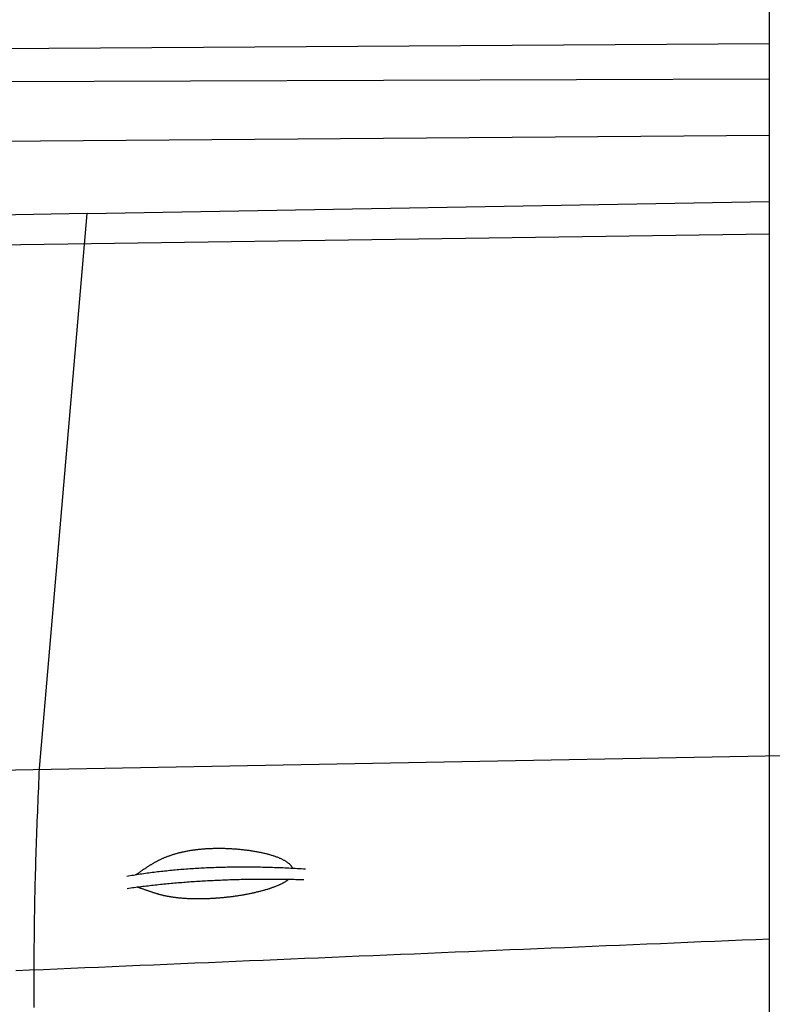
# Model space of a CAD drawing. Extents: x 562 to 7231, y 5317 to 12476.
# Tile 39 of 68: x 3600 to 4451, y 9133 to 10246. Entities that reach past the tile are written whole.
import ezdxf

# ---------------------------------------------------------------- set-up
doc = ezdxf.new("R2010")
doc.units = 0
doc.layers.get('0').update_dxf_attribs({"linetype": 'CONTINUOUS'})
doc.layers.add('CAR', color=10, linetype='CONTINUOUS')

msp = doc.modelspace()

# ---------------------------------------------------------------- linework, layer by layer
msp.add_line((4447.567, 8072.479), (4447.567, 10319.479))
at = {"layer": 'CAR'}
for p, q in [((3322.015, 10211.32), (4447.567, 10218.799)), ((3285.7, 10174.896), (4447.567, 10178.798)), ((2824.7, 10102.53), (4447.567, 10115.178)), ((3676.283, 10026.669), (4447.567, 10040.077)), ((3676.283, 10026.669), (2905.009, 10012.208)), ((3622.465, 9399.596), (3676.283, 10026.669)), ((3547.453, 9990.721), (4447.567, 10003.697)), ((3520.441, 9396.697), (4463.142, 9414.205))]:
    msp.add_line(p, q, dxfattribs=at)
for points in [[(3616.61, 9129.46, 0), (3616.57, 9134.87, 0), (3616.54, 9140.27, 0), (3616.51, 9145.67, 0), (3616.5, 9151.07, 0), (3616.48, 9156.48, 0), (3616.48, 9161.88, 0), (3616.48, 9167.28, 0), (3616.48, 9172.69, 0), (3616.5, 9178.09, 0), (3616.51, 9183.49, 0), (3616.54, 9188.89, 0), (3616.57, 9194.3, 0), (3616.61, 9199.7, 0), (3616.66, 9205.1, 0), (3616.71, 9210.5, 0), (3616.77, 9215.91, 0), (3616.83, 9221.31, 0), (3616.9, 9226.71, 0), (3616.98, 9232.12, 0), (3617.07, 9237.52, 0), (3617.16, 9242.92, 0), (3617.26, 9248.32, 0), (3617.37, 9253.73, 0), (3617.48, 9259.13, 0), (3617.61, 9264.53, 0), (3617.74, 9269.93, 0), (3617.87, 9275.34, 0), (3618.02, 9280.74, 0), (3618.17, 9286.14, 0), (3618.32, 9291.54, 0), (3618.49, 9296.95, 0), (3618.66, 9302.35, 0), (3618.84, 9307.75, 0), (3619.02, 9313.16, 0), (3619.21, 9318.56, 0), (3619.41, 9323.96, 0), (3619.6, 9329.36, 0), (3619.81, 9334.77, 0), (3620.01, 9340.17, 0), (3620.23, 9345.57, 0), (3620.44, 9350.97, 0), (3620.66, 9356.38, 0), (3620.88, 9361.78, 0), (3621.1, 9367.18, 0), (3621.32, 9372.58, 0), (3621.55, 9377.99, 0), (3621.78, 9383.39, 0), (3622.01, 9388.79, 0), (3622.24, 9394.19, 0), (3622.46, 9399.6, 0)], [(3731.45, 9279.73, 0), (3731.97, 9280.08, 0), (3732.49, 9280.43, 0), (3733.01, 9280.78, 0), (3733.53, 9281.13, 0), (3734.05, 9281.49, 0), (3734.57, 9281.84, 0), (3735.08, 9282.19, 0), (3735.6, 9282.55, 0), (3736.12, 9282.9, 0), (3736.64, 9283.26, 0), (3737.15, 9283.61, 0), (3737.67, 9283.97, 0), (3738.19, 9284.33, 0), (3738.71, 9284.68, 0), (3739.23, 9285.04, 0), (3739.75, 9285.39, 0), (3740.27, 9285.75, 0), (3740.79, 9286.11, 0), (3741.32, 9286.46, 0), (3741.84, 9286.82, 0), (3742.37, 9287.17, 0), (3742.9, 9287.52, 0), (3743.43, 9287.88, 0), (3743.97, 9288.23, 0), (3744.51, 9288.58, 0), (3745.05, 9288.93, 0), (3745.59, 9289.28, 0), (3746.14, 9289.63, 0), (3746.69, 9289.98, 0), (3747.24, 9290.33, 0), (3747.79, 9290.67, 0), (3748.35, 9291.02, 0), (3748.92, 9291.36, 0), (3749.48, 9291.7, 0), (3750.05, 9292.04, 0), (3750.63, 9292.38, 0), (3751.21, 9292.72, 0), (3751.79, 9293.05, 0), (3752.38, 9293.39, 0), (3752.97, 9293.72, 0), (3753.57, 9294.05, 0), (3754.17, 9294.38, 0), (3754.78, 9294.71, 0), (3755.39, 9295.03, 0), (3756.01, 9295.35, 0), (3756.64, 9295.67, 0), (3757.26, 9295.99, 0), (3757.9, 9296.31, 0), (3758.54, 9296.62, 0), (3759.19, 9296.93, 0), (3759.84, 9297.24, 0), (3760.49, 9297.55, 0), (3761.16, 9297.85, 0), (3761.83, 9298.15, 0), (3762.51, 9298.45, 0), (3763.19, 9298.74, 0), (3763.88, 9299.04, 0), (3764.57, 9299.33, 0), (3765.28, 9299.61, 0), (3765.98, 9299.9, 0), (3766.7, 9300.18, 0), (3767.42, 9300.45, 0), (3768.15, 9300.73, 0), (3768.89, 9301, 0), (3769.63, 9301.27, 0), (3770.38, 9301.53, 0), (3771.14, 9301.79, 0), (3771.9, 9302.05, 0), (3772.68, 9302.3, 0), (3773.45, 9302.55, 0), (3774.24, 9302.8, 0), (3775.03, 9303.04, 0), (3775.84, 9303.28, 0), (3776.64, 9303.51, 0), (3777.46, 9303.75, 0), (3778.28, 9303.97, 0), (3779.11, 9304.2, 0), (3779.95, 9304.42, 0), (3780.8, 9304.63, 0), (3781.65, 9304.84, 0), (3782.51, 9305.05, 0), (3783.38, 9305.25, 0), (3784.26, 9305.45, 0), (3785.14, 9305.65, 0), (3786.03, 9305.84, 0), (3786.93, 9306.02, 0), (3787.83, 9306.2, 0), (3788.74, 9306.38, 0), (3789.66, 9306.55, 0), (3790.59, 9306.72, 0), (3791.53, 9306.89, 0), (3792.47, 9307.04, 0), (3793.42, 9307.2, 0), (3794.37, 9307.35, 0), (3795.34, 9307.49, 0), (3796.31, 9307.63, 0), (3797.29, 9307.77, 0), (3798.27, 9307.9, 0), (3799.26, 9308.03, 0), (3800.26, 9308.15, 0), (3801.26, 9308.26, 0), (3802.27, 9308.38, 0), (3803.29, 9308.48, 0), (3804.32, 9308.58, 0), (3805.35, 9308.68, 0), (3806.38, 9308.77, 0), (3807.42, 9308.86, 0), (3808.47, 9308.94, 0), (3809.53, 9309.02, 0), (3810.59, 9309.09, 0), (3811.65, 9309.15, 0), (3812.72, 9309.21, 0), (3813.8, 9309.27, 0), (3814.88, 9309.32, 0), (3815.97, 9309.37, 0), (3817.06, 9309.41, 0), (3818.16, 9309.44, 0), (3819.26, 9309.47, 0), (3820.36, 9309.5, 0), (3821.47, 9309.52, 0), (3822.58, 9309.53, 0), (3823.7, 9309.54, 0), (3824.82, 9309.54, 0), (3825.95, 9309.54, 0), (3827.07, 9309.53, 0), (3828.2, 9309.52, 0), (3829.34, 9309.5, 0), (3830.47, 9309.48, 0), (3831.61, 9309.45, 0), (3832.75, 9309.42, 0), (3833.89, 9309.38, 0), (3835.03, 9309.34, 0), (3836.18, 9309.29, 0), (3837.33, 9309.23, 0), (3838.47, 9309.17, 0), (3839.62, 9309.11, 0), (3840.77, 9309.04, 0), (3841.91, 9308.96, 0), (3843.06, 9308.88, 0), (3844.21, 9308.8, 0), (3845.36, 9308.7, 0), (3846.5, 9308.61, 0), (3847.64, 9308.51, 0), (3848.79, 9308.4, 0), (3849.92, 9308.29, 0), (3851.06, 9308.17, 0), (3852.2, 9308.05, 0), (3853.33, 9307.92, 0), (3854.46, 9307.79, 0), (3855.58, 9307.65, 0), (3856.7, 9307.51, 0), (3857.82, 9307.36, 0), (3858.93, 9307.21, 0), (3860.04, 9307.05, 0), (3861.14, 9306.89, 0), (3862.24, 9306.72, 0), (3863.33, 9306.55, 0), (3864.41, 9306.38, 0), (3865.49, 9306.19, 0), (3866.56, 9306.01, 0), (3867.62, 9305.82, 0), (3868.68, 9305.62, 0), (3869.72, 9305.42, 0), (3870.76, 9305.22, 0), (3871.79, 9305.01, 0), (3872.82, 9304.8, 0), (3873.83, 9304.58, 0), (3874.83, 9304.36, 0), (3875.83, 9304.13, 0), (3876.81, 9303.9, 0), (3877.78, 9303.66, 0), (3878.74, 9303.42, 0), (3879.69, 9303.18, 0), (3880.63, 9302.93, 0), (3881.56, 9302.68, 0), (3882.48, 9302.43, 0), (3883.38, 9302.17, 0), (3884.27, 9301.9, 0), (3885.15, 9301.64, 0), (3886.02, 9301.37, 0), (3886.87, 9301.09, 0), (3887.71, 9300.81, 0), (3888.53, 9300.53, 0), (3889.34, 9300.25, 0), (3890.14, 9299.96, 0), (3890.92, 9299.66, 0), (3891.69, 9299.37, 0), (3892.44, 9299.07, 0), (3893.18, 9298.77, 0), (3893.9, 9298.46, 0), (3894.6, 9298.15, 0), (3895.29, 9297.84, 0), (3895.97, 9297.53, 0), (3896.62, 9297.21, 0), (3897.27, 9296.89, 0), (3897.89, 9296.57, 0), (3898.5, 9296.24, 0), (3899.09, 9295.91, 0), (3899.66, 9295.58, 0), (3900.22, 9295.25, 0), (3900.76, 9294.91, 0), (3901.29, 9294.57, 0), (3901.79, 9294.23, 0), (3902.28, 9293.89, 0), (3902.75, 9293.55, 0), (3903.21, 9293.2, 0), (3903.64, 9292.85, 0), (3904.06, 9292.5, 0), (3904.46, 9292.15, 0), (3904.85, 9291.8, 0), (3905.22, 9291.44, 0), (3905.57, 9291.09, 0), (3905.9, 9290.73, 0), (3906.21, 9290.37, 0), (3906.51, 9290.01, 0), (3906.79, 9289.65, 0), (3907.05, 9289.28, 0), (3907.3, 9288.92, 0), (3907.53, 9288.56, 0), (3907.74, 9288.19, 0), (3907.94, 9287.82, 0), (3908.12, 9287.46, 0), (3908.28, 9287.09, 0)], [(3721.1, 9278.02, 0), (3722.99, 9278.34, 0), (3724.89, 9278.66, 0), (3726.79, 9278.98, 0), (3728.69, 9279.29, 0), (3730.6, 9279.59, 0), (3732.52, 9279.89, 0), (3734.44, 9280.19, 0), (3736.37, 9280.47, 0), (3738.3, 9280.76, 0), (3740.23, 9281.04, 0), (3742.17, 9281.31, 0), (3744.12, 9281.58, 0), (3746.07, 9281.85, 0), (3748.02, 9282.11, 0), (3749.99, 9282.36, 0), (3751.95, 9282.61, 0), (3753.92, 9282.85, 0), (3755.9, 9283.09, 0), (3757.88, 9283.32, 0), (3759.86, 9283.55, 0), (3761.85, 9283.78, 0), (3763.85, 9283.99, 0), (3765.85, 9284.21, 0), (3767.86, 9284.42, 0), (3769.87, 9284.62, 0), (3771.88, 9284.82, 0), (3773.9, 9285.01, 0), (3775.93, 9285.2, 0), (3777.96, 9285.38, 0), (3780, 9285.56, 0), (3782.04, 9285.73, 0), (3784.08, 9285.9, 0), (3786.13, 9286.06, 0), (3788.19, 9286.22, 0), (3790.25, 9286.37, 0), (3792.32, 9286.52, 0), (3794.39, 9286.66, 0), (3796.46, 9286.8, 0), (3798.54, 9286.93, 0), (3800.63, 9287.06, 0), (3802.72, 9287.18, 0), (3804.82, 9287.3, 0), (3806.92, 9287.41, 0), (3809.02, 9287.51, 0), (3811.13, 9287.62, 0), (3813.25, 9287.71, 0), (3815.37, 9287.8, 0), (3817.5, 9287.89, 0), (3819.63, 9287.97, 0), (3821.76, 9288.05, 0), (3823.9, 9288.12, 0), (3826.05, 9288.18, 0), (3828.2, 9288.25, 0), (3830.36, 9288.3, 0), (3832.52, 9288.35, 0), (3834.68, 9288.4, 0), (3836.85, 9288.44, 0), (3839.03, 9288.47, 0), (3841.21, 9288.5, 0), (3843.4, 9288.53, 0), (3845.59, 9288.55, 0), (3847.78, 9288.57, 0), (3849.98, 9288.58, 0), (3852.19, 9288.58, 0), (3854.4, 9288.58, 0), (3856.62, 9288.58, 0), (3858.84, 9288.56, 0), (3861.06, 9288.55, 0), (3863.3, 9288.53, 0), (3865.53, 9288.5, 0), (3867.77, 9288.47, 0), (3870.02, 9288.44, 0), (3872.27, 9288.4, 0), (3874.53, 9288.35, 0), (3876.79, 9288.3, 0), (3879.05, 9288.24, 0), (3881.32, 9288.18, 0), (3883.6, 9288.12, 0), (3885.88, 9288.05, 0), (3888.17, 9287.97, 0), (3890.46, 9287.89, 0), (3892.75, 9287.8, 0), (3895.06, 9287.71, 0), (3897.36, 9287.61, 0), (3899.67, 9287.51, 0), (3901.99, 9287.41, 0), (3904.31, 9287.29, 0), (3906.64, 9287.18, 0), (3908.97, 9287.05, 0), (3911.3, 9286.93, 0), (3913.64, 9286.8, 0), (3915.99, 9286.66, 0), (3918.34, 9286.52, 0), (3920.7, 9286.37, 0), (3923.06, 9286.22, 0)], [(3721.69, 9264.2, 0), (3723.63, 9264.48, 0), (3725.57, 9264.75, 0), (3727.51, 9265.01, 0), (3729.46, 9265.28, 0), (3731.42, 9265.53, 0), (3733.37, 9265.79, 0), (3735.33, 9266.04, 0), (3737.29, 9266.29, 0), (3739.26, 9266.54, 0), (3741.23, 9266.78, 0), (3743.2, 9267.01, 0), (3745.18, 9267.25, 0), (3747.16, 9267.48, 0), (3749.14, 9267.71, 0), (3751.13, 9267.93, 0), (3753.12, 9268.15, 0), (3755.11, 9268.36, 0), (3757.11, 9268.58, 0), (3759.11, 9268.79, 0), (3761.11, 9268.99, 0), (3763.12, 9269.19, 0), (3765.13, 9269.39, 0), (3767.14, 9269.59, 0), (3769.16, 9269.78, 0), (3771.18, 9269.96, 0), (3773.2, 9270.15, 0), (3775.23, 9270.33, 0), (3777.26, 9270.5, 0), (3779.29, 9270.68, 0), (3781.33, 9270.85, 0), (3783.37, 9271.01, 0), (3785.42, 9271.18, 0), (3787.46, 9271.33, 0), (3789.51, 9271.49, 0), (3791.57, 9271.64, 0), (3793.63, 9271.79, 0), (3795.69, 9271.93, 0), (3797.75, 9272.07, 0), (3799.82, 9272.21, 0), (3801.89, 9272.35, 0), (3803.97, 9272.48, 0), (3806.04, 9272.6, 0), (3808.13, 9272.73, 0), (3810.21, 9272.84, 0), (3812.3, 9272.96, 0), (3814.39, 9273.07, 0), (3816.49, 9273.18, 0), (3818.58, 9273.29, 0), (3820.69, 9273.39, 0), (3822.79, 9273.49, 0), (3824.9, 9273.58, 0), (3827.01, 9273.67, 0), (3829.13, 9273.76, 0), (3831.25, 9273.84, 0), (3833.37, 9273.92, 0), (3835.5, 9274, 0), (3837.62, 9274.07, 0), (3839.76, 9274.14, 0), (3841.89, 9274.21, 0), (3844.03, 9274.27, 0), (3846.18, 9274.33, 0), (3848.32, 9274.38, 0), (3850.47, 9274.43, 0), (3852.62, 9274.48, 0), (3854.78, 9274.53, 0), (3856.94, 9274.57, 0), (3859.1, 9274.6, 0), (3861.27, 9274.64, 0), (3863.44, 9274.67, 0), (3865.61, 9274.69, 0), (3867.79, 9274.72, 0), (3869.97, 9274.73, 0), (3872.15, 9274.75, 0), (3874.34, 9274.76, 0), (3876.53, 9274.77, 0), (3878.72, 9274.78, 0), (3880.92, 9274.78, 0), (3883.12, 9274.77, 0), (3885.33, 9274.77, 0), (3887.53, 9274.76, 0), (3889.74, 9274.75, 0), (3891.96, 9274.73, 0), (3894.18, 9274.71, 0), (3896.4, 9274.68, 0), (3898.62, 9274.66, 0), (3900.85, 9274.63, 0), (3903.08, 9274.59, 0), (3905.31, 9274.55, 0), (3907.55, 9274.51, 0), (3909.79, 9274.47, 0), (3912.04, 9274.42, 0), (3914.29, 9274.37, 0), (3916.54, 9274.31, 0), (3918.79, 9274.25, 0), (3921.05, 9274.19, 0)], [(3904.19, 9274.57, 0), (3903.87, 9274.29, 0), (3903.53, 9274.01, 0), (3903.19, 9273.73, 0), (3902.83, 9273.45, 0), (3902.46, 9273.17, 0), (3902.08, 9272.9, 0), (3901.7, 9272.62, 0), (3901.3, 9272.35, 0), (3900.89, 9272.07, 0), (3900.47, 9271.8, 0), (3900.04, 9271.53, 0), (3899.6, 9271.26, 0), (3899.14, 9270.99, 0), (3898.68, 9270.72, 0), (3898.21, 9270.45, 0), (3897.72, 9270.18, 0), (3897.23, 9269.92, 0), (3896.72, 9269.65, 0), (3896.21, 9269.39, 0), (3895.68, 9269.12, 0), (3895.15, 9268.86, 0), (3894.6, 9268.6, 0), (3894.04, 9268.34, 0), (3893.47, 9268.08, 0), (3892.9, 9267.82, 0), (3892.31, 9267.56, 0), (3891.71, 9267.3, 0), (3891.1, 9267.05, 0), (3890.48, 9266.79, 0), (3889.85, 9266.54, 0), (3889.21, 9266.29, 0), (3888.56, 9266.03, 0), (3887.9, 9265.78, 0), (3887.23, 9265.53, 0), (3886.55, 9265.28, 0), (3885.86, 9265.04, 0), (3885.16, 9264.79, 0), (3884.45, 9264.54, 0), (3883.73, 9264.3, 0), (3883.01, 9264.06, 0), (3882.27, 9263.82, 0), (3881.52, 9263.58, 0), (3880.77, 9263.34, 0), (3880, 9263.1, 0), (3879.23, 9262.86, 0), (3878.45, 9262.63, 0), (3877.66, 9262.4, 0), (3876.86, 9262.17, 0), (3876.05, 9261.94, 0), (3875.24, 9261.71, 0), (3874.41, 9261.48, 0), (3873.58, 9261.26, 0), (3872.74, 9261.04, 0), (3871.89, 9260.81, 0), (3871.04, 9260.6, 0), (3870.17, 9260.38, 0), (3869.3, 9260.16, 0), (3868.42, 9259.95, 0), (3867.54, 9259.74, 0), (3866.65, 9259.53, 0), (3865.75, 9259.32, 0), (3864.84, 9259.12, 0), (3863.93, 9258.92, 0), (3863.01, 9258.72, 0), (3862.08, 9258.52, 0), (3861.15, 9258.32, 0), (3860.21, 9258.13, 0), (3859.27, 9257.94, 0), (3858.32, 9257.75, 0), (3857.37, 9257.57, 0), (3856.41, 9257.38, 0), (3855.44, 9257.2, 0), (3854.47, 9257.03, 0), (3853.5, 9256.85, 0), (3852.52, 9256.68, 0), (3851.53, 9256.51, 0), (3850.55, 9256.34, 0), (3849.55, 9256.18, 0), (3848.56, 9256.02, 0), (3847.56, 9255.86, 0), (3846.55, 9255.71, 0), (3845.55, 9255.55, 0), (3844.54, 9255.41, 0), (3843.52, 9255.26, 0), (3842.51, 9255.12, 0), (3841.49, 9254.98, 0), (3840.47, 9254.84, 0), (3839.44, 9254.71, 0), (3838.42, 9254.58, 0), (3837.39, 9254.45, 0), (3836.36, 9254.33, 0), (3835.33, 9254.21, 0), (3834.3, 9254.1, 0), (3833.27, 9253.98, 0), (3832.23, 9253.87, 0), (3831.2, 9253.77, 0), (3830.16, 9253.66, 0), (3829.12, 9253.57, 0), (3828.09, 9253.47, 0), (3827.05, 9253.38, 0), (3826.02, 9253.29, 0), (3824.98, 9253.2, 0), (3823.95, 9253.12, 0), (3822.91, 9253.04, 0), (3821.88, 9252.97, 0), (3820.85, 9252.9, 0), (3819.82, 9252.83, 0), (3818.79, 9252.77, 0), (3817.77, 9252.71, 0), (3816.74, 9252.65, 0), (3815.72, 9252.6, 0), (3814.7, 9252.55, 0), (3813.68, 9252.51, 0), (3812.67, 9252.47, 0), (3811.65, 9252.43, 0), (3810.65, 9252.39, 0), (3809.64, 9252.36, 0), (3808.64, 9252.34, 0), (3807.64, 9252.31, 0), (3806.65, 9252.29, 0), (3805.65, 9252.28, 0), (3804.67, 9252.27, 0), (3803.69, 9252.26, 0), (3802.71, 9252.25, 0), (3801.74, 9252.25, 0), (3800.77, 9252.25, 0), (3799.8, 9252.26, 0), (3798.85, 9252.27, 0), (3797.89, 9252.28, 0), (3796.94, 9252.3, 0), (3796, 9252.32, 0), (3795.07, 9252.34, 0), (3794.13, 9252.37, 0), (3793.21, 9252.4, 0), (3792.29, 9252.43, 0), (3791.38, 9252.47, 0), (3790.47, 9252.51, 0), (3789.57, 9252.56, 0), (3788.68, 9252.61, 0), (3787.79, 9252.66, 0), (3786.91, 9252.71, 0), (3786.03, 9252.77, 0), (3785.17, 9252.83, 0), (3784.31, 9252.9, 0), (3783.45, 9252.97, 0), (3782.61, 9253.04, 0), (3781.77, 9253.11, 0), (3780.93, 9253.19, 0), (3780.11, 9253.27, 0), (3779.29, 9253.36, 0), (3778.48, 9253.45, 0), (3777.68, 9253.54, 0), (3776.88, 9253.63, 0), (3776.09, 9253.73, 0), (3775.31, 9253.83, 0), (3774.54, 9253.93, 0), (3773.77, 9254.04, 0), (3773.01, 9254.15, 0), (3772.26, 9254.26, 0), (3771.52, 9254.38, 0), (3770.78, 9254.49, 0), (3770.05, 9254.61, 0), (3769.33, 9254.74, 0), (3768.61, 9254.86, 0), (3767.9, 9254.99, 0), (3767.2, 9255.12, 0), (3766.51, 9255.26, 0), (3765.82, 9255.4, 0), (3765.14, 9255.54, 0), (3764.47, 9255.68, 0), (3763.8, 9255.82, 0), (3763.14, 9255.97, 0), (3762.49, 9256.12, 0), (3761.84, 9256.27, 0), (3761.2, 9256.42, 0), (3760.56, 9256.58, 0), (3759.93, 9256.74, 0), (3759.31, 9256.9, 0), (3758.69, 9257.06, 0), (3758.07, 9257.23, 0), (3757.47, 9257.4, 0), (3756.86, 9257.56, 0), (3756.26, 9257.74, 0), (3755.67, 9257.91, 0), (3755.08, 9258.08, 0), (3754.49, 9258.26, 0), (3753.91, 9258.44, 0), (3753.33, 9258.62, 0), (3752.75, 9258.8, 0), (3752.18, 9258.99, 0), (3751.61, 9259.17, 0), (3751.04, 9259.36, 0), (3750.48, 9259.55, 0), (3749.91, 9259.74, 0), (3749.35, 9259.93, 0), (3748.79, 9260.12, 0), (3748.22, 9260.32, 0), (3747.66, 9260.51, 0), (3747.1, 9260.71, 0), (3746.54, 9260.91, 0), (3745.97, 9261.1, 0), (3745.41, 9261.3, 0), (3744.84, 9261.51, 0), (3744.27, 9261.71, 0), (3743.7, 9261.91, 0), (3743.13, 9262.11, 0), (3742.55, 9262.32, 0), (3741.97, 9262.52, 0), (3741.38, 9262.73, 0), (3740.79, 9262.94, 0), (3740.19, 9263.15, 0), (3739.59, 9263.35, 0), (3738.97, 9263.56, 0), (3738.36, 9263.77, 0), (3737.73, 9263.98, 0), (3737.09, 9264.19, 0), (3736.45, 9264.4, 0), (3735.79, 9264.61, 0), (3735.13, 9264.82, 0), (3734.45, 9265.03, 0), (3733.77, 9265.24, 0), (3733.07, 9265.45, 0), (3732.35, 9265.66, 0)], [(4447.57, 9206.88, 0), (4432.14, 9206.24, 0), (4416.72, 9205.59, 0), (4401.3, 9204.95, 0), (4385.87, 9204.3, 0), (4370.44, 9203.66, 0), (4355.01, 9203.01, 0), (4339.57, 9202.37, 0), (4324.13, 9201.72, 0), (4308.7, 9201.07, 0), (4293.26, 9200.43, 0), (4277.81, 9199.78, 0), (4262.37, 9199.13, 0), (4246.92, 9198.49, 0), (4231.47, 9197.84, 0), (4216.02, 9197.19, 0), (4200.56, 9196.54, 0), (4185.11, 9195.9, 0), (4169.65, 9195.25, 0), (4154.19, 9194.6, 0), (4138.72, 9193.95, 0), (4123.26, 9193.3, 0), (4107.79, 9192.65, 0), (4092.32, 9192, 0), (4076.84, 9191.35, 0), (4061.36, 9190.7, 0), (4045.89, 9190.05, 0), (4030.4, 9189.4, 0), (4014.92, 9188.75, 0), (3999.43, 9188.09, 0), (3983.94, 9187.44, 0), (3968.45, 9186.79, 0), (3952.96, 9186.14, 0), (3937.46, 9185.48, 0), (3921.96, 9184.83, 0), (3906.46, 9184.18, 0), (3890.95, 9183.52, 0), (3875.44, 9182.87, 0), (3859.93, 9182.22, 0), (3844.41, 9181.56, 0), (3828.9, 9180.9, 0), (3813.38, 9180.25, 0), (3797.85, 9179.59, 0), (3782.33, 9178.94, 0), (3766.8, 9178.28, 0), (3751.27, 9177.62, 0), (3735.73, 9176.97, 0), (3720.19, 9176.31, 0), (3704.65, 9175.65, 0), (3689.11, 9174.99, 0), (3673.56, 9174.33, 0), (3658.01, 9173.67, 0), (3642.46, 9173.02, 0), (3626.9, 9172.36, 0), (3611.34, 9171.7, 0), (3595.78, 9171.03, 0)]]:
    msp.add_polyline3d(points, dxfattribs=at)

doc.saveas('drawing.dxf')
